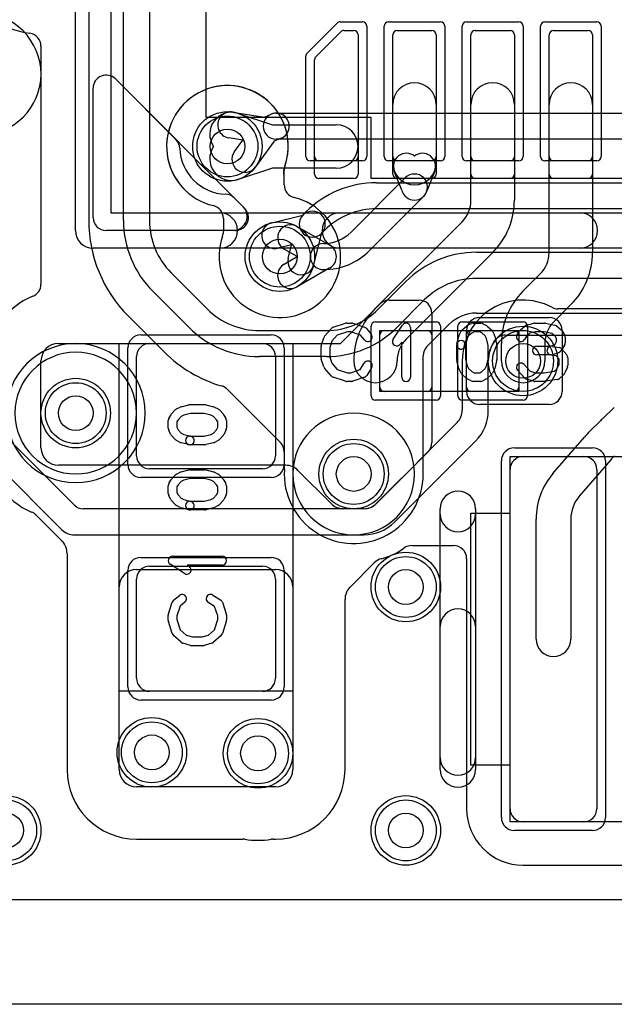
# Model space of a CAD drawing. Extents: x -0.8 to 20.5, y -0.5 to 20.
# Tile 8 of 20: x 7.6 to 11.1, y 0 to 5.7. Entities that reach past the tile are written whole.
import ezdxf

# ---------------------------------------------------------------- set-up
doc = ezdxf.new("R2010")
doc.units = 0
for name, color, linetype in [('Hole', 1, 'CONTINUOUS'), ('L1', 3, 'CONTINUOUS'), ('L2', 3, 'CONTINUOUS'), ('L3', 3, 'CONTINUOUS'), ('L4', 3, 'CONTINUOUS'), ('MetalMask-A', 176, 'CONTINUOUS'), ('Outline', 7, 'CONTINUOUS'), ('PartsArea-A', 111, 'CONTINUOUS'), ('PartsSilk-A', 221, 'CONTINUOUS'), ('Resist-A', 2, 'CONTINUOUS'), ('Resist-B', 2, 'CONTINUOUS'), ('Silk-A', 140, 'CONTINUOUS')]:
    doc.layers.add(name, color=color, linetype=linetype)

msp = doc.modelspace()

# ---------------------------------------------------------------- linework, layer by layer
at = {"layer": 'Hole'}
for centre in [(8.8232, 4.9336), (9.12496, 4.3), (10.525, 3.7), (7.95, 3.4), (9.55, 3.05), (9.85, 2.4), (8.38812, 1.44896), (8.9994, 1.4433), (7.55, 1), (9.85, 1)]:
    msp.add_circle(centre, 0.1, dxfattribs=at)
at = {"layer": 'L1'}
for p, q in [((9.33232, 5.44948), (9.47552, 5.59268)), ((9.4932, 5.6), (9.55, 5.6)), ((9.575, 5.575), (9.575, 4.775)), ((9.775, 4.775), (9.775, 5.575)), ((9.8, 5.6), (10, 5.6)), ((10.025, 5.575), (10.025, 4.775)), ((10.225, 4.775), (10.225, 5.575)), ((10.25, 5.6), (10.45, 5.6)), ((10.475, 5.575), (10.475, 4.775)), ((10.675, 4.775), (10.675, 5.575)), ((10.7, 5.6), (10.9, 5.6)), ((10.925, 5.575), (10.925, 4.775)), ((7.75, 5.51035), (7.74997, 4.14153)), ((9.325, 4.775), (9.325, 5.4318)), ((9.775, 4.8375), (9.775, 5.175)), ((10.025, 5.175), (10.025, 4.8375)), ((10.225, 4.62426), (10.225, 5.175)), ((10.475, 5.175), (10.475, 4.62426)), ((10.675, 4.32426), (10.675, 5.175)), ((10.925, 5.175), (10.925, 4.32426)), ((8.8857, 5.12358), (9.08323, 5.0586)), ((9.08323, 5.0586), (9.45, 5.0586)), ((9.08323, 4.8086), (8.8857, 4.74362)), ((9.45, 4.8086), (9.08323, 4.8086)), ((9.82703, 4.68266), (9.78384, 4.79132)), ((10.01616, 4.79132), (9.97297, 4.68266)), ((9.55, 4.75), (9.35, 4.75)), ((9.53483, 4.44089), (9.84697, 4.75303)), ((10, 4.75), (9.8, 4.75)), ((10.45, 4.75), (10.25, 4.75)), ((10.9, 4.75), (10.7, 4.75)), ((9.95303, 4.64697), (9.64089, 4.33483)), ((9.22465, 4.47338), (9.41312, 4.36502)), ((9.67448, 4.00126), (10.17374, 4.50052)), ((9.22527, 4.3), (9.14989, 4.34334)), ((10.35052, 4.32374), (9.85126, 3.82448)), ((9.14989, 4.25666), (9.22527, 4.3)), ((9.41312, 4.23498), (9.22465, 4.12662)), ((10.52448, 4.10126), (10.62374, 4.20052)), ((9.475, 3.8), (9.70304, 4.02804)), ((9.75605, 4.05), (9.92503, 4.05)), ((10.80052, 4.02374), (10.70126, 3.92448)), ((10, 3.97503), (10, 3.23105)), ((10.27497, 3.95), (10.67503, 3.95)), ((9.725, 3.875), (9.975, 3.875)), ((10.2, 3.52497), (10.2, 3.87503)), ((10.225, 3.875), (10.475, 3.875)), ((10.75, 3.87503), (10.75, 3.52497)), ((7.85, 3.8), (9.475, 3.8)), ((8.375, 3.8), (9.025, 3.8)), ((9.7, 3.55), (9.7, 3.85)), ((10, 3.85), (10, 3.55)), ((10.2, 3.55), (10.2, 3.85)), ((10.4, 3.7), (10.4, 3.80074)), ((10.5, 3.85), (10.5, 3.55)), ((10.65, 3.80074), (10.65, 3.7)), ((7.75, 3.2), (7.75, 3.7)), ((8.3, 3.155), (8.3, 3.725)), ((9.1, 3.725), (9.1, 3.155)), ((9.55, 3.7), (9.55, 3.70074)), ((9.8, 3.70074), (9.8, 3.7)), ((9.975, 3.525), (9.725, 3.525)), ((10.475, 3.525), (10.225, 3.525)), ((10.67503, 3.45), (10.27497, 3.45)), ((10.98024, 3.36557), (11.05035, 3.43204)), ((10.90982, 3.29585), (10.97027, 3.3559)), ((10.69728, 3.05245), (10.87851, 3.2623)), ((9.97804, 3.17804), (9.67929, 2.87929)), ((10.525, 3.15), (10.875, 3.15)), ((11.02985, 3.13154), (10.84864, 2.92172)), ((9.15858, 3.1), (7.85, 3.1)), ((9.025, 3.08), (8.375, 3.08)), ((9.42071, 2.87929), (9.22929, 3.07071)), ((10.45, 1.125), (10.45, 3.075)), ((10.95, 3.075), (10.95, 1.125)), ((9.60858, 2.85), (9.49142, 2.85)), ((7.72059, 2.81444), (7.87107, 2.66394)), ((10.6, 2.1), (10.6, 2.79099)), ((10.8, 2.79099), (10.8, 2.1)), ((9.88454, 2.63837), (10.12503, 2.63837)), ((7.9, 2.5935), (7.9, 1.35)), ((10.2, 2.5634), (10.2, 1.125)), ((8.3, 2.5), (9.1, 2.5)), ((8.375, 2.52), (9.025, 2.52)), ((9.52885, 2.39863), (9.66835, 2.53814)), ((9.66835, 2.53814), (9.67022, 2.54006)), ((8.3, 1.875), (8.3, 2.445)), ((9.1, 2.445), (9.1, 1.875)), ((8.2, 1.35), (8.2, 2.4)), ((9.2, 2.4), (9.2, 1.35)), ((9.5, 1.35), (9.5, 2.3284)), ((9.025, 1.8), (8.375, 1.8)), ((9.1, 1.25), (8.3, 1.25)), ((10.875, 1.05), (10.525, 1.05)), ((8.3, 0.95), (8.91188, 0.95)), ((9.08692, 0.95), (9.1, 0.95)), ((10.525, 0.8), (11.30858, 0.8)), ((13.83246, 0.6), (1, 0.6))]:
    msp.add_line(p, q, dxfattribs=at)
for centre in [(8.8232, 4.9336), (9.12496, 4.3), (10.525, 3.7), (7.95, 3.4), (9.55, 3.05), (9.85, 2.4), (8.38812, 1.44896), (8.9994, 1.4433), (7.55, 1), (9.85, 1)]:
    msp.add_circle(centre, 0.2, dxfattribs=at)
for centre, radius, start, end in [((7.8071, 6.35), 0.775, -135.00052, -98.93884), ((7.67503, 5.51035), 0.07497, 0, 81.06035), ((9.4932, 5.575), 0.025, 90, 135), ((9.55, 5.575), 0.025, 0, 90), ((9.8, 5.575), 0.025, 90, 180), ((10, 5.575), 0.025, 0, 90), ((10.25, 5.575), 0.025, 90, 180), ((10.45, 5.575), 0.025, 0, 90), ((10.7, 5.575), 0.025, 90, 180), ((10.9, 5.575), 0.025, 0, 90), ((9.35, 5.4318), 0.025, 135, 180), ((9.9, 5.175), 0.125, 0, 180), ((10.35, 5.175), 0.125, 0, 180), ((10.8, 5.175), 0.125, 0, 180), ((8.84664, 5.00484), 0.125, 71.79117, -145.25469), ((9.45, 4.9336), 0.125, -90, 90), ((8.84664, 4.86236), 0.125, 145.25469, -71.79076), ((9.85354, 4.81902), 0.075, 51.72435, -158.32209), ((9.94646, 4.81902), 0.075, -21.67374, 128.27565), ((9.9, 4.8375), 0.125, 180, 0), ((9.35, 4.775), 0.025, 180, -90), ((9.55, 4.775), 0.025, -90, 0), ((9.8, 4.775), 0.025, 180, -90), ((9.9, 4.7), 0.075, -45, 135), ((10, 4.775), 0.025, -90, 0), ((10.25, 4.775), 0.025, 180, -90), ((10.45, 4.775), 0.025, -90, 0), ((10.7, 4.775), 0.025, 180, -90), ((10.9, 4.775), 0.025, -90, 0), ((9.9, 4.7), 0.075, -166.63263, -13.36737), ((10.05, 4.62426), 0.175, -45, 0), ((10.05, 4.62426), 0.425, -45, 0), ((9.18727, 4.40836), 0.075, 60.1054, -119.89656), ((9.37575, 4.59997), 0.22497, -90, -45), ((9.37575, 4.3), 0.075, 90, -90), ((9.37574, 4.3), 0.075, -60.1054, 60.1054), ((9.37575, 4.59997), 0.37497, -90, -45), ((10.5, 4.32426), 0.175, -45, 0), ((10.5, 4.32426), 0.425, -45, 0), ((9.18727, 4.19164), 0.075, 119.8946, -60.10344), ((7.675, 4.14153), 0.07497, -68.38308, 0), ((10.825, 3.80074), 0.425, 135, 180), ((7.85, 3.69997), 0.4, 111.62001, 179.9957), ((9.75605, 3.97503), 0.07497, 90, 135), ((9.92503, 3.97503), 0.07497, 0, 90), ((9.975, 3.70074), 0.425, 135, 180), ((10.27497, 3.87503), 0.07497, 90, 180), ((10.825, 3.80074), 0.175, 135, 180), ((10.67503, 3.87503), 0.07497, 0, 90), ((9.725, 3.85), 0.025, 90, 180), ((9.975, 3.85), 0.025, 0, 90), ((10.225, 3.85), 0.025, 90, 180), ((10.475, 3.85), 0.025, 0, 90), ((7.85, 3.7), 0.1, 90, 180), ((8.375, 3.725), 0.075, 90, 180), ((9.025, 3.725), 0.075, 0, 90), ((9.975, 3.70074), 0.175, 135, 180), ((9.675, 3.7), 0.125, 180, 0), ((10.525, 3.7), 0.125, 180, 0), ((9.725, 3.55), 0.025, 180, -90), ((9.975, 3.55), 0.025, -90, 0), ((10.225, 3.55), 0.025, 180, -90), ((10.27497, 3.52497), 0.07497, 180, -90), ((10.475, 3.55), 0.025, -90, 0), ((10.67503, 3.52497), 0.07497, -90, 0), ((11.39306, 2.93016), 0.6, 133.47446, 134.80081), ((11.33252, 2.87003), 0.6, 134.78932, 139.1726), ((9.92503, 3.23105), 0.07497, -45, 0), ((7.85, 3.2), 0.4, 180, -112.68399), ((7.85, 3.2), 0.1, 180, -90), ((8.375, 3.155), 0.075, 180, -90), ((9.025, 3.155), 0.075, -90, 0), ((10.525, 3.075), 0.075, 90, 180), ((10.875, 3.075), 0.075, 0, 90), ((11.33252, 2.87003), 0.4, 134.78932, 139.17265), ((9.15858, 3), 0.1, 45, 90), ((11, 2.79099), 0.4, 139.18275, 180), ((11, 2.79099), 0.2, 139.18347, 180), ((9.49142, 2.95), 0.1, -135, -90), ((9.60858, 2.95), 0.1, -90, -45), ((7.66752, 2.76149), 0.07497, 44.93515, 67.88635), ((7.81805, 2.61093), 0.07497, 43.12451, 44.9946), ((7.79998, 2.59358), 0.10002, -0.04583, 43.30257), ((9.60862, 2.95002), 0.40001, -75.66916, -54.4858), ((9.88454, 2.5634), 0.07497, 90, 125.51547), ((10.12503, 2.5634), 0.07497, 0, 90), ((9.72599, 2.48977), 0.07497, 104.17526, 135.45395), ((8.3, 2.4), 0.1, 90, 180), ((8.375, 2.445), 0.075, 90, 180), ((9.025, 2.445), 0.075, 0, 90), ((9.1, 2.4), 0.1, 0, 90), ((9.72393, 2.48775), 0.07497, 133.24891, 135.75655), ((9.60004, 2.32836), 0.10004, 137.36183, 179.90836), ((9.5816, 2.34534), 0.07497, 137.32992, 137.36232), ((9.58186, 2.34562), 0.07497, 135, 137.62195), ((9.57497, 2.3284), 0.07497, 179.90829, 180), ((10.7, 2.1), 0.1, 180, 0), ((8.375, 1.875), 0.075, 180, -90), ((9.025, 1.875), 0.075, -90, 0), ((8.3, 1.35), 0.4, 180, -90), ((8.3, 1.35), 0.1, 180, -90), ((9.1, 1.35), 0.1, -90, 0), ((9.1, 1.35), 0.4, -90, 0), ((10.525, 1.125), 0.325, 180, -90), ((10.525, 1.125), 0.075, 180, -90), ((10.875, 1.125), 0.075, -90, 0), ((8.91188, 0.87503), 0.07497, 81.24628, 90), ((8.9994, 1.4433), 0.5, -98.75566, -81.24434), ((9.08692, 0.87503), 0.07497, 90, 98.75372)]:
    msp.add_arc(centre, radius, start, end, dxfattribs=at)
at = {"layer": 'L2'}
for p, q in [((9.15, 4.71309), (9.15, 4.75)), ((8.8, 4.52009), (8.8, 4.44384)), ((13.83246, 0.6), (1, 0.6))]:
    msp.add_line(p, q, dxfattribs=at)
for centre in [(10.525, 3.7), (9.85, 2.4), (8.38812, 1.44896), (8.9994, 1.4433), (7.55, 1), (9.85, 1)]:
    msp.add_circle(centre, 0.2, dxfattribs=at)
for centre, radius, start, end in [((8.82321, 4.93362), 0.35006, -20.45758, -103.35542), ((9.22142, 4.78505), 0.07497, 159.52715, -168.44276), ((9.05, 4.75), 0.1, 0, 11.5549), ((9.22497, 4.71309), 0.07497, 180, -103.60989), ((8.72503, 4.52009), 0.07497, 0, 76.6422), ((9.12496, 4.30003), 0.35003, 160.22219, 76.38935), ((8.72503, 4.44384), 0.07497, -19.77874, 0), ((7.95, 3.4), 0.35004, 90, -90), ((7.95, 3.4), 0.35004, -90, 90), ((9.55, 3.05), 0.35004, 90, -90), ((9.55, 3.05), 0.35004, -90, 90)]:
    msp.add_arc(centre, radius, start, end, dxfattribs=at)
at = {"layer": 'L3'}
for p, q in [((9.15, 4.71308), (9.15, 4.79498)), ((8.8, 4.52008), (8.8, 4.44385)), ((12.56895, 4), (10.72508, 4)), ((10.42411, 3.84882), (12.6, 3.84882)), ((10.17495, 3.69999), (10.17495, 3.41637)), ((10.32499, 3.41638), (10.32499, 3.69999)), ((10.14566, 3.34566), (9.67892, 2.87892)), ((7.94024, 2.87196), (7.5354, 3.2768)), ((9.78539, 2.77319), (10.25175, 3.23955)), ((7.42929, 3.17071), (7.87075, 2.72925)), ((9.60859, 2.85), (7.99325, 2.85)), ((7.94146, 2.69996), (9.60859, 2.69996)), ((13.83246, 0.6), (1, 0.6))]:
    msp.add_line(p, q, dxfattribs=at)
for centre in [(10.525, 3.7), (7.95, 3.4), (9.55, 3.05), (9.85, 2.4), (8.38812, 1.44896), (8.9994, 1.4433), (7.55, 1), (9.85, 1)]:
    msp.add_circle(centre, 0.2, dxfattribs=at)
for centre, radius, start, end in [((7.4, 5.35), 0.35004, -90, 90), ((8.8232, 4.9336), 0.35004, -19.0359, -103.35421), ((9.22497, 4.79498), 0.07497, 160.96567, 180), ((9.22497, 4.71308), 0.07497, 180, -103.60989), ((8.72503, 4.52008), 0.07497, 0, 76.6422), ((9.12496, 4.30001), 0.35004, 160.21757, 76.38973), ((8.72503, 4.44385), 0.07497, -19.77874, 0), ((10.525, 3.69999), 0.35005, 61.91663, 180), ((10.72508, 4.07497), 0.07497, -118.08283, -90), ((10.525, 3.69999), 0.20001, 143.79129, 180), ((10.42411, 3.77385), 0.07497, 90, 143.78889), ((10.07495, 3.41637), 0.1, -45, 0), ((10.07495, 3.41636), 0.25004, -45.00162, 0), ((10.07495, 3.41638), 0.25004, -0.00458, 0), ((7.99325, 2.92497), 0.07497, -135, -90), ((9.60859, 2.95), 0.1, -90, -46.21146), ((9.62591, 2.93193), 0.07497, -46.2106, -45), ((7.94146, 2.79996), 0.1, -135, -90), ((9.60859, 2.95), 0.25004, -90, -45.00162)]:
    msp.add_arc(centre, radius, start, end, dxfattribs=at)
at = {"layer": 'L4'}
for p, q in [((8.225, 4.50711), (8.225, 6.69058)), ((8.375, 6.69058), (8.375, 4.50711)), ((8.025, 6.20858), (8.025, 4.50711)), ((8.85411, 5.1312), (9.0357, 5.1028)), ((9.0357, 5.1028), (9.0755, 5.11929)), ((9.1042, 5.125), (12.34289, 5.125)), ((8.91189, 4.97034), (8.83093, 4.983)), ((8.8636, 4.90414), (8.91189, 4.97034)), ((9.0931, 4.96422), (8.98478, 4.81574)), ((9.1329, 4.98071), (9.0931, 4.96422)), ((12.34289, 4.975), (9.1042, 4.975)), ((9.68207, 4.725), (12.27323, 4.725)), ((9.0779, 4.49438), (9.25654, 4.53764)), ((9.25654, 4.53764), (9.25856, 4.53966)), ((9.25856, 4.53966), (9.27548, 4.55658)), ((12.27323, 4.575), (9.68207, 4.575)), ((9.3626, 4.43158), (9.31934, 4.25294)), ((9.36462, 4.4336), (9.3626, 4.43158)), ((9.38155, 4.45052), (9.36462, 4.4336)), ((9.19285, 4.36789), (9.1132, 4.3486)), ((9.17356, 4.28824), (9.19285, 4.36789)), ((10.25711, 4.325), (12.14289, 4.325)), ((8.49948, 4.20659), (8.70658, 3.99948)), ((9.69341, 3.99948), (9.85051, 4.15659)), ((12.14289, 4.175), (10.25711, 4.175)), ((8.60051, 3.89341), (8.39342, 4.10052)), ((9.95658, 4.05052), (9.79948, 3.89342)), ((10.2571, 3.975), (12.04868, 3.975)), ((8.252, 3.95909), (8.45908, 3.752)), ((9.97196, 3.78306), (10.098, 3.9091)), ((9.00711, 3.875), (9.39289, 3.875)), ((9.39289, 3.725), (9.00711, 3.725)), ((9.95, 3.05), (9.95, 3.73005)), ((8.82929, 3.52929), (9.12804, 3.23054)), ((9.15, 3.17753), (9.15, 3.1)), ((13.83249, 0.60004), (1.00004, 0.60004))]:
    msp.add_line(p, q, dxfattribs=at)
for centre in [(8.8232, 4.9336), (9.12496, 4.3), (10.525, 3.7), (7.95, 3.4), (9.55, 3.05), (9.85, 2.4), (8.38812, 1.44896), (8.9994, 1.4433), (7.55, 1), (9.85, 1)]:
    msp.add_circle(centre, 0.2, dxfattribs=at)
for centre, radius, start, end in [((8.84252, 5.0571), 0.075, 81.11038, -98.88714), ((9.1042, 5.05), 0.075, 90, -90), ((9.1042, 5.05), 0.075, -67.5006, 112.50104), ((8.92419, 4.85994), 0.075, 143.8895, -36.11085), ((9.68207, 4.15), 0.575, 90, 135.00071), ((9.31159, 4.48663), 0.075, 135, -45), ((9.31159, 4.48663), 0.075, -45, 135), ((9.68207, 4.15), 0.425, 90, 135), ((8.8, 4.50711), 0.775, 180, -134.99895), ((8.8, 4.50711), 0.575, 180, -134.99929), ((8.8, 4.50711), 0.425, 180, -135), ((9.09555, 4.42149), 0.075, 103.61192, -76.38701), ((10.2571, 3.75), 0.575, 89.999, 135), ((9.24645, 4.27059), 0.075, 166.38808, -13.61299), ((10.2571, 3.75), 0.425, 89.99865, 135), ((9.0071, 4.3), 0.425, -135, -89.99865), ((9.39289, 4.3), 0.425, -90, -45), ((10.2571, 3.75), 0.225, 90, 135), ((9.0071, 4.3), 0.575, -135, -89.999), ((9.39289, 4.3), 0.575, -90, -44.99929), ((7.95, 3.4), 0.4, 90, -90), ((7.95, 3.4), 0.4, -90, 90), ((8.40607, 3.69899), 0.07497, 44.50282, 45), ((9.00711, 4.29998), 0.775, -134.95452, -106.27189), ((10.02497, 3.73005), 0.07497, 135, 180), ((8.76895, 3.48406), 0.07497, 41.50153, 73.72604), ((8.9, 3.60001), 0.10001, -138.49825, -134.99595), ((9.07503, 3.17753), 0.07497, 0, 45), ((9.25, 3.1), 0.1, 180, -173.80596), ((9.55, 3.04999), 0.4, 176.24157, 0.00143), ((9.07605, 3.08112), 0.07497, -3.7551, 6.19502)]:
    msp.add_arc(centre, radius, start, end, dxfattribs=at)
at = {"layer": 'MetalMask-A'}
for p, q in [((9.33232, 5.44948), (9.47552, 5.59268)), ((9.4932, 5.6), (9.55, 5.6)), ((9.575, 5.575), (9.575, 4.875)), ((9.775, 4.875), (9.775, 5.575)), ((9.8, 5.6), (10, 5.6)), ((10.025, 5.575), (10.025, 4.875)), ((10.225, 4.875), (10.225, 5.575)), ((10.25, 5.6), (10.45, 5.6)), ((10.475, 5.575), (10.475, 4.875)), ((10.675, 4.875), (10.675, 5.575)), ((10.7, 5.6), (10.9, 5.6)), ((10.925, 5.575), (10.925, 4.875)), ((9.325, 4.875), (9.325, 5.4318)), ((9.55, 4.85), (9.35, 4.85)), ((10, 4.85), (9.8, 4.85)), ((10.45, 4.85), (10.25, 4.85)), ((10.9, 4.85), (10.7, 4.85)), ((9.725, 3.875), (9.975, 3.875)), ((10.225, 3.875), (10.475, 3.875)), ((8.375, 3.8), (9.025, 3.8)), ((9.7, 3.55), (9.7, 3.85)), ((10, 3.85), (10, 3.55)), ((10.2, 3.55), (10.2, 3.85)), ((10.5, 3.85), (10.5, 3.55)), ((8.3, 3.155), (8.3, 3.725)), ((9.1, 3.725), (9.1, 3.155)), ((9.975, 3.525), (9.725, 3.525)), ((10.475, 3.525), (10.225, 3.525)), ((10.525, 3.15), (10.875, 3.15)), ((9.025, 3.08), (8.375, 3.08)), ((10.45, 1.125), (10.45, 3.075)), ((10.95, 3.075), (10.95, 1.125)), ((8.375, 2.52), (9.025, 2.52)), ((8.3, 1.875), (8.3, 2.445)), ((9.1, 2.445), (9.1, 1.875)), ((9.025, 1.8), (8.375, 1.8)), ((10.875, 1.05), (10.525, 1.05))]:
    msp.add_line(p, q, dxfattribs=at)
for centre, radius, start, end in [((9.4932, 5.575), 0.025, 90, 135), ((9.55, 5.575), 0.025, 0, 90), ((9.8, 5.575), 0.025, 90, 180), ((10, 5.575), 0.025, 0, 90), ((10.25, 5.575), 0.025, 90, 180), ((10.45, 5.575), 0.025, 0, 90), ((10.7, 5.575), 0.025, 90, 180), ((10.9, 5.575), 0.025, 0, 90), ((9.35, 5.4318), 0.025, 135, 180), ((9.35, 4.875), 0.025, 180, -90), ((9.55, 4.875), 0.025, -90, 0), ((9.8, 4.875), 0.025, 180, -90), ((10, 4.875), 0.025, -90, 0), ((10.25, 4.875), 0.025, 180, -90), ((10.45, 4.875), 0.025, -90, 0), ((10.7, 4.875), 0.025, 180, -90), ((10.9, 4.875), 0.025, -90, 0), ((9.725, 3.85), 0.025, 90, 180), ((9.975, 3.85), 0.025, 0, 90), ((10.225, 3.85), 0.025, 90, 180), ((10.475, 3.85), 0.025, 0, 90), ((8.375, 3.725), 0.075, 90, 180), ((9.025, 3.725), 0.075, 0, 90), ((9.725, 3.55), 0.025, 180, -90), ((9.975, 3.55), 0.025, -90, 0), ((10.225, 3.55), 0.025, 180, -90), ((10.475, 3.55), 0.025, -90, 0), ((8.375, 3.155), 0.075, 180, -90), ((9.025, 3.155), 0.075, -90, 0), ((10.525, 3.075), 0.075, 90, 180), ((10.875, 3.075), 0.075, 0, 90), ((8.375, 2.445), 0.075, 90, 180), ((9.025, 2.445), 0.075, 0, 90), ((8.375, 1.875), 0.075, 180, -90), ((9.025, 1.875), 0.075, -90, 0), ((10.525, 1.125), 0.075, 180, -90), ((10.875, 1.125), 0.075, -90, 0)]:
    msp.add_arc(centre, radius, start, end, dxfattribs=at)
at = {"layer": 'Outline'}
msp.add_line((14.25, 0), (1, 0), dxfattribs=at)
at = {"layer": 'PartsArea-A'}
for p, q in [((8.7, 5.1), (8.7, 6.05)), ((9.65, 5.1), (8.7, 5.1)), ((9.65, 4.75), (9.65, 5.1)), ((11.95, 4.75), (9.65, 4.75)), ((9.7, 3.525), (9.7, 3.875)), ((9.7, 3.875), (10.5, 3.875)), ((10.5, 3.875), (10.5, 3.525)), ((8.2, 1.8), (8.2, 3.8)), ((8.2, 3.8), (9.2, 3.8)), ((9.2, 3.8), (9.2, 1.8)), ((10.5, 3.525), (9.7, 3.525)), ((10.45, 2.825), (10.45, 3.15)), ((10.45, 3.15), (13.35, 3.15)), ((10.225, 1.375), (10.225, 2.825)), ((10.225, 2.825), (10.45, 2.825)), ((9.2, 1.8), (8.2, 1.8)), ((10.45, 1.375), (10.225, 1.375)), ((10.45, 1.05), (10.45, 1.375)), ((13.35, 1.05), (10.45, 1.05))]:
    msp.add_line(p, q, dxfattribs=at)
at = {"layer": 'PartsSilk-A'}
for p, q in [((7.9484, 4.45), (7.9484, 9.95)), ((8.1516, 9.95), (8.1516, 4.5516)), ((8.05, 4.525), (8.05, 5.26893)), ((8.17803, 5.32197), (8.92197, 4.57803)), ((8.1516, 4.5516), (13.4484, 4.5516)), ((8.86893, 4.45), (8.125, 4.45)), ((13.55, 4.3484), (8.05, 4.3484)), ((9.43266, 3.89418), (9.5021, 3.9164)), ((9.50972, 3.91759), (9.5375, 3.91759)), ((9.5454, 3.91631), (9.61207, 3.89409)), ((10.2041, 3.90384), (10.22632, 3.91495)), ((10.2375, 3.91759), (10.28194, 3.91759)), ((10.29434, 3.9143), (10.31379, 3.90319)), ((10.54495, 3.90564), (10.58662, 3.91675)), ((10.59306, 3.91759), (10.64861, 3.91759)), ((10.65376, 3.91705), (10.70654, 3.90594)), ((9.38258, 3.84239), (9.42147, 3.88683)), ((9.51362, 3.86759), (9.45452, 3.84868)), ((9.53344, 3.86759), (9.51362, 3.86759)), ((9.58952, 3.8489), (9.53344, 3.86759)), ((9.62338, 3.88637), (9.65115, 3.85304)), ((9.77763, 3.8247), (9.83041, 3.90618)), ((9.87639, 3.89259), (9.87639, 3.60741)), ((10.15681, 3.84822), (10.16792, 3.87044)), ((10.17367, 3.87795), (10.19867, 3.90017)), ((10.22942, 3.8606), (10.21049, 3.84377)), ((10.2434, 3.86759), (10.22942, 3.8606)), ((10.2753, 3.86759), (10.2434, 3.86759)), ((10.28673, 3.86106), (10.2753, 3.86759)), ((10.30618, 3.84377), (10.28673, 3.86106)), ((10.318, 3.90017), (10.343, 3.87795)), ((10.34875, 3.87044), (10.35986, 3.84822)), ((10.4913, 3.85029), (10.50519, 3.87251)), ((10.50978, 3.87795), (10.53478, 3.90017)), ((10.56356, 3.85885), (10.54568, 3.84296)), ((10.59634, 3.86759), (10.56356, 3.85885)), ((10.64601, 3.86759), (10.59634, 3.86759)), ((10.69042, 3.85824), (10.64601, 3.86759)), ((10.71023, 3.8424), (10.69042, 3.85824)), ((10.71701, 3.901), (10.74479, 3.87878)), ((10.75037, 3.87251), (10.76426, 3.85029)), ((9.36364, 3.78894), (9.37753, 3.83339)), ((9.42368, 3.81344), (9.4125, 3.77766)), ((9.45452, 3.84868), (9.42368, 3.81344)), ((9.61273, 3.82104), (9.58952, 3.8489)), ((9.82639, 3.80801), (9.81959, 3.79752)), ((9.82639, 3.60741), (9.82639, 3.80801)), ((10.14381, 3.79865), (10.15492, 3.8431)), ((10.20276, 3.82831), (10.19231, 3.78653)), ((10.21049, 3.84377), (10.20276, 3.82831)), ((10.31391, 3.82831), (10.30618, 3.84377)), ((10.32361, 3.78951), (10.31391, 3.82831)), ((10.36175, 3.8431), (10.37286, 3.79865)), ((10.54568, 3.84296), (10.5337, 3.82379)), ((10.7043, 3.79197), (10.70948, 3.79715)), ((10.70948, 3.79715), (10.71806, 3.81087)), ((10.71806, 3.82987), (10.71023, 3.8424)), ((10.71806, 3.81087), (10.71806, 3.82987)), ((10.76806, 3.83704), (10.76806, 3.8037)), ((9.3625, 3.71852), (9.3625, 3.78148)), ((9.4125, 3.77766), (9.4125, 3.72234)), ((10.14306, 3.70741), (10.14306, 3.79259)), ((10.19306, 3.79259), (10.19306, 3.71049)), ((10.32361, 3.71049), (10.32361, 3.78951)), ((10.37361, 3.79259), (10.37361, 3.70741)), ((10.60417, 3.78426), (10.6831, 3.78426)), ((10.6831, 3.78426), (10.7043, 3.79197)), ((10.69188, 3.78387), (10.73355, 3.77646)), ((10.7266, 3.74687), (10.69604, 3.73576)), ((10.74685, 3.7638), (10.73574, 3.75269)), ((10.74838, 3.76785), (10.77615, 3.73452)), ((10.76426, 3.79045), (10.75037, 3.76823)), ((9.37753, 3.66661), (9.36364, 3.71106)), ((9.4125, 3.72234), (9.42368, 3.68656)), ((9.42368, 3.68656), (9.45452, 3.65132)), ((9.58773, 3.6505), (9.61074, 3.68732)), ((10.15492, 3.6569), (10.14381, 3.70135)), ((10.19306, 3.71049), (10.20276, 3.67169)), ((10.31391, 3.67169), (10.32361, 3.71049)), ((10.37286, 3.70135), (10.36175, 3.6569)), ((10.6875, 3.73426), (10.60417, 3.73426)), ((10.71581, 3.72883), (10.68312, 3.73465)), ((10.73194, 3.70947), (10.71581, 3.72883)), ((10.73194, 3.67907), (10.73194, 3.70947)), ((10.78194, 3.71852), (10.78194, 3.67407)), ((9.42147, 3.61317), (9.38258, 3.65761)), ((9.45452, 3.65132), (9.51362, 3.63241)), ((9.51362, 3.63241), (9.53344, 3.63241)), ((9.53344, 3.63241), (9.58773, 3.6505)), ((9.65314, 3.66082), (9.62537, 3.61638)), ((10.16792, 3.62956), (10.15681, 3.65178)), ((10.20276, 3.67169), (10.21049, 3.65623)), ((10.21049, 3.65623), (10.22942, 3.6394)), ((10.22942, 3.6394), (10.2434, 3.63241)), ((10.2434, 3.63241), (10.2753, 3.63241)), ((10.2753, 3.63241), (10.28673, 3.63894)), ((10.28673, 3.63894), (10.30618, 3.65623)), ((10.30618, 3.65623), (10.31391, 3.67169)), ((10.35986, 3.65178), (10.34875, 3.62956)), ((10.53258, 3.60206), (10.49369, 3.6465)), ((10.53131, 3.67942), (10.56519, 3.64071)), ((10.56519, 3.64071), (10.59634, 3.63241)), ((10.59634, 3.63241), (10.64662, 3.63241)), ((10.64662, 3.63241), (10.70691, 3.64205)), ((10.70691, 3.64205), (10.72218, 3.65563)), ((10.72218, 3.65563), (10.73194, 3.67907)), ((10.78002, 3.66446), (10.76614, 3.63113)), ((9.5021, 3.5836), (9.43266, 3.60582)), ((9.5375, 3.58241), (9.50972, 3.58241)), ((9.61207, 3.60591), (9.5454, 3.58369)), ((10.19867, 3.59983), (10.17367, 3.62205)), ((10.22632, 3.58505), (10.2041, 3.59616)), ((10.28194, 3.58241), (10.2375, 3.58241)), ((10.31379, 3.59681), (10.29434, 3.5857)), ((10.343, 3.62205), (10.318, 3.59983)), ((10.58662, 3.58325), (10.54495, 3.59436)), ((10.64861, 3.58241), (10.59306, 3.58241)), ((10.72201, 3.59383), (10.65256, 3.58272)), ((10.75967, 3.62205), (10.73467, 3.59983)), ((8.49983, 3.393), (8.52205, 3.418)), ((8.52956, 3.42375), (8.55178, 3.43486)), ((8.5569, 3.43675), (8.60135, 3.44786)), ((8.61049, 3.39861), (8.57169, 3.38891)), ((8.60741, 3.44861), (8.69259, 3.44861)), ((8.68951, 3.39861), (8.61049, 3.39861)), ((8.72831, 3.38891), (8.68951, 3.39861)), ((8.69865, 3.44786), (8.7431, 3.43675)), ((8.74822, 3.43486), (8.77044, 3.42375)), ((8.77795, 3.418), (8.80017, 3.393)), ((8.48241, 3.3125), (8.48241, 3.35694)), ((8.4857, 3.36934), (8.49681, 3.38879)), ((8.53894, 3.36173), (8.53241, 3.3503)), ((8.53241, 3.3503), (8.53241, 3.3184)), ((8.55623, 3.38118), (8.53894, 3.36173)), ((8.57169, 3.38891), (8.55623, 3.38118)), ((8.74377, 3.38118), (8.72831, 3.38891)), ((8.76106, 3.36173), (8.74377, 3.38118)), ((8.76759, 3.3503), (8.76106, 3.36173)), ((8.76759, 3.3184), (8.76759, 3.3503)), ((8.80319, 3.38879), (8.8143, 3.36934)), ((8.81759, 3.35694), (8.81759, 3.3125)), ((8.49616, 3.2791), (8.48505, 3.30132)), ((8.53241, 3.3184), (8.5394, 3.30442)), ((8.5394, 3.30442), (8.55623, 3.28549)), ((8.55623, 3.28549), (8.57169, 3.27776)), ((8.72831, 3.27776), (8.74377, 3.28549)), ((8.74377, 3.28549), (8.7606, 3.30442)), ((8.7606, 3.30442), (8.76759, 3.3184)), ((8.81495, 3.30132), (8.80384, 3.2791)), ((8.52205, 3.24867), (8.49983, 3.27367)), ((8.55178, 3.23181), (8.52956, 3.24292)), ((8.60135, 3.21881), (8.5569, 3.22992)), ((8.57169, 3.27776), (8.61347, 3.26731)), ((8.60741, 3.26806), (8.68951, 3.26806)), ((8.68951, 3.26806), (8.72831, 3.27776)), ((8.7431, 3.22992), (8.69865, 3.21881)), ((8.77044, 3.24292), (8.74822, 3.23181)), ((8.80017, 3.27367), (8.77795, 3.24867)), ((8.69259, 3.21806), (8.60741, 3.21806)), ((8.52956, 3.04875), (8.55178, 3.05986)), ((8.5569, 3.06175), (8.60135, 3.07286)), ((8.60741, 3.07361), (8.69259, 3.07361)), ((8.69865, 3.07286), (8.7431, 3.06175)), ((8.74822, 3.05986), (8.77044, 3.04875)), ((8.4857, 2.99434), (8.49681, 3.01379)), ((8.49983, 3.018), (8.52205, 3.043)), ((8.55623, 3.00618), (8.53894, 2.98673)), ((8.57169, 3.01391), (8.55623, 3.00618)), ((8.61049, 3.02361), (8.57169, 3.01391)), ((8.68951, 3.02361), (8.61049, 3.02361)), ((8.72831, 3.01391), (8.68951, 3.02361)), ((8.74377, 3.00618), (8.72831, 3.01391)), ((8.76106, 2.98673), (8.74377, 3.00618)), ((8.77795, 3.043), (8.80017, 3.018)), ((8.80319, 3.01379), (8.8143, 2.99434)), ((8.48241, 2.9375), (8.48241, 2.98194)), ((8.53894, 2.98673), (8.53241, 2.9753)), ((8.53241, 2.9753), (8.53241, 2.9434)), ((8.76759, 2.9753), (8.76106, 2.98673)), ((8.76759, 2.9434), (8.76759, 2.9753)), ((8.81759, 2.98194), (8.81759, 2.9375)), ((8.49616, 2.9041), (8.48505, 2.92632)), ((8.52205, 2.87367), (8.49983, 2.89867)), ((8.53241, 2.9434), (8.5394, 2.92942)), ((8.5394, 2.92942), (8.55623, 2.91049)), ((8.55623, 2.91049), (8.57169, 2.90276)), ((8.57169, 2.90276), (8.61347, 2.89231)), ((8.60741, 2.89306), (8.68951, 2.89306)), ((8.68951, 2.89306), (8.72831, 2.90276)), ((8.72831, 2.90276), (8.74377, 2.91049)), ((8.74377, 2.91049), (8.7606, 2.92942)), ((8.7606, 2.92942), (8.76759, 2.9434)), ((8.80017, 2.89867), (8.77795, 2.87367)), ((8.81495, 2.92632), (8.80384, 2.9041)), ((8.55178, 2.85681), (8.52956, 2.86792)), ((8.60135, 2.84381), (8.5569, 2.85492)), ((8.69259, 2.84306), (8.60741, 2.84306)), ((8.7431, 2.85492), (8.69865, 2.84381)), ((8.77044, 2.86792), (8.74822, 2.85681)), ((10.0484, 1.35), (10.0484, 2.85)), ((10.2516, 2.85), (10.2516, 1.35)), ((8.50741, 2.57639), (8.79259, 2.57639)), ((8.5753, 2.47763), (8.49382, 2.53041)), ((8.79259, 2.52639), (8.59199, 2.52639)), ((8.59199, 2.52639), (8.60248, 2.51959)), ((8.51363, 2.32338), (8.54696, 2.35115)), ((8.73918, 2.35314), (8.78362, 2.32537)), ((8.48369, 2.2454), (8.50591, 2.31207)), ((8.5511, 2.28952), (8.53241, 2.23344)), ((8.57896, 2.31273), (8.5511, 2.28952)), ((8.7495, 2.28773), (8.71268, 2.31074)), ((8.76759, 2.23344), (8.7495, 2.28773)), ((8.79409, 2.31207), (8.81631, 2.2454)), ((8.48241, 2.20972), (8.48241, 2.2375)), ((8.53241, 2.23344), (8.53241, 2.21362)), ((8.53241, 2.21362), (8.55132, 2.15452)), ((8.74868, 2.15452), (8.76759, 2.21362)), ((8.76759, 2.21362), (8.76759, 2.23344)), ((8.81759, 2.2375), (8.81759, 2.20972)), ((8.50582, 2.13266), (8.4836, 2.2021)), ((8.55132, 2.15452), (8.58656, 2.12368)), ((8.71344, 2.12368), (8.74868, 2.15452)), ((8.8164, 2.2021), (8.79418, 2.13266)), ((8.55761, 2.08258), (8.51317, 2.12147)), ((8.58656, 2.12368), (8.62234, 2.1125)), ((8.62234, 2.1125), (8.67766, 2.1125)), ((8.67766, 2.1125), (8.71344, 2.12368)), ((8.78683, 2.12147), (8.74239, 2.08258)), ((8.61106, 2.06364), (8.56661, 2.07753)), ((8.68148, 2.0625), (8.61852, 2.0625)), ((8.73339, 2.07753), (8.68894, 2.06364))]:
    msp.add_line(p, q, dxfattribs=at)
for centre, radius, start, end in [((8.125, 5.26893), 0.075, 45.0054, 180), ((8.86894, 4.525), 0.075, -90.00764, 45), ((8.125, 4.525), 0.075, 180, -90), ((8.05, 4.45), 0.1016, 180, -90), ((9.50972, 3.89259), 0.025, 90, 107.74642), ((9.5375, 3.89259), 0.025, 71.57954, 90), ((9.85139, 3.89259), 0.025, 0, 147.06619), ((10.2375, 3.89259), 0.025, 90, 116.56505), ((10.28194, 3.89259), 0.025, 60.26649, 90), ((10.59306, 3.89259), 0.025, 90, 104.92885), ((10.64861, 3.89259), 0.025, 78.11016, 90), ((9.44028, 3.87037), 0.025, 107.74642, 138.81192), ((9.60417, 3.87037), 0.025, 39.7909, 71.57954), ((9.63194, 3.83704), 0.025, -140.2091, 39.8005), ((10.19028, 3.85926), 0.025, 131.62783, 153.43495), ((10.21528, 3.88148), 0.025, 116.56505, 131.62783), ((10.30139, 3.88148), 0.025, 48.37217, 60.26649), ((10.32639, 3.85926), 0.025, 26.56505, 48.37217), ((10.52639, 3.85926), 0.025, 131.62783, 147.98998), ((10.55139, 3.88148), 0.025, 104.92551, 131.63069), ((10.70139, 3.88148), 0.025, 51.33303, 78.11298), ((10.72917, 3.85926), 0.025, 32.00538, 51.34522), ((9.40139, 3.82593), 0.025, 138.81192, 162.63777), ((9.79861, 3.81111), 0.025, 147.06646, -32.93381), ((10.16806, 3.79259), 0.025, 0, 180), ((10.16806, 3.79259), 0.025, 165.96932, -14.03321), ((10.17917, 3.83704), 0.025, 153.43495, 165.96932), ((10.3375, 3.83704), 0.025, 14.03068, 26.56505), ((10.34861, 3.79259), 0.025, 0, 14.03068), ((10.5125, 3.83704), 0.025, 147.99462, -32.01002), ((10.74306, 3.83704), 0.025, 0, 32.01002), ((10.74306, 3.8037), 0.025, -32.00538, 0), ((9.3875, 3.78148), 0.025, 162.63777, 180), ((10.60417, 3.75926), 0.025, 90, -90), ((10.6875, 3.75926), 0.025, 79.90837, -100.08326), ((10.71806, 3.77037), 0.025, -70.02864, -45), ((10.72917, 3.75185), 0.025, 39.7909, 79.91674), ((10.72917, 3.78148), 0.025, -45, -32.01002), ((9.3875, 3.71852), 0.025, 180, -162.63777), ((9.63194, 3.67407), 0.025, -32.00538, 147.99925), ((10.16806, 3.70741), 0.025, 180, -165.96932), ((10.34861, 3.70741), 0.025, -14.03068, 0), ((10.5125, 3.66296), 0.025, 41.18808, -138.81042), ((10.6875, 3.75926), 0.025, -90, -70.02141), ((10.75694, 3.71852), 0.025, 0, 39.8005), ((9.40139, 3.67407), 0.025, -162.63777, -138.81192), ((10.17917, 3.66296), 0.025, -165.96932, -153.43495), ((10.19028, 3.64074), 0.025, -153.43495, -131.62783), ((10.32639, 3.64074), 0.025, -48.37217, -26.56505), ((10.3375, 3.66296), 0.025, -26.56505, -14.03068), ((10.74306, 3.64074), 0.025, -48.37217, -22.60888), ((10.75694, 3.67407), 0.025, -22.60576, 0), ((9.44028, 3.62963), 0.025, -138.81192, -107.74642), ((9.50972, 3.60741), 0.025, -107.74642, -90), ((9.5375, 3.60741), 0.025, -90, -71.57954), ((9.60417, 3.62963), 0.025, -71.57954, -32.00538), ((9.85139, 3.60741), 0.025, 180, 0), ((10.21528, 3.61852), 0.025, -131.62783, -116.56505), ((10.2375, 3.60741), 0.025, -116.56505, -90), ((10.28194, 3.60741), 0.025, -90, -60.26649), ((10.30139, 3.61852), 0.025, -60.26649, -48.37217), ((10.55139, 3.61852), 0.025, -138.81192, -104.92885), ((10.59306, 3.60741), 0.025, -104.92551, -90), ((10.64861, 3.60741), 0.025, -90, -80.91133), ((10.71806, 3.61852), 0.025, -80.91063, -48.36931), ((8.54074, 3.40139), 0.025, 116.56505, 138.37217), ((8.56296, 3.4125), 0.025, 104.03068, 116.56505), ((8.60741, 3.42361), 0.025, 90, 104.03068), ((8.69259, 3.42361), 0.025, 75.96932, 90), ((8.73704, 3.4125), 0.025, 63.43495, 75.96932), ((8.75926, 3.40139), 0.025, 41.62783, 63.43495), ((8.50741, 3.35694), 0.025, 150.26649, 180), ((8.51852, 3.37639), 0.025, 138.37217, 150.26649), ((8.78148, 3.37639), 0.025, 29.73351, 41.62783), ((8.79259, 3.35694), 0.025, 0, 29.73351), ((8.50741, 3.3125), 0.025, 180, -153.43495), ((8.79259, 3.3125), 0.025, -26.56505, 0), ((8.51852, 3.29028), 0.025, -153.43495, -138.37217), ((8.54074, 3.26528), 0.025, -138.37217, -116.56505), ((8.56296, 3.25417), 0.025, -116.56505, -104.03068), ((8.60741, 3.24306), 0.025, 90, -90), ((8.60741, 3.24306), 0.025, -104.03068, 75.96679), ((8.73704, 3.25417), 0.025, -75.96932, -63.43495), ((8.75926, 3.26528), 0.025, -63.43495, -41.62783), ((8.78148, 3.29028), 0.025, -41.62783, -26.56505), ((8.69259, 3.24306), 0.025, -90, -75.96932), ((8.56296, 3.0375), 0.025, 104.03068, 116.56505), ((8.60741, 3.04861), 0.025, 90, 104.03068), ((8.69259, 3.04861), 0.025, 75.96932, 90), ((8.73704, 3.0375), 0.025, 63.43495, 75.96932), ((8.51852, 3.00139), 0.025, 138.37217, 150.26649), ((8.54074, 3.02639), 0.025, 116.56505, 138.37217), ((8.75926, 3.02639), 0.025, 41.62783, 63.43495), ((8.78148, 3.00139), 0.025, 29.73351, 41.62783), ((8.50741, 2.98194), 0.025, 150.26649, 180), ((8.79259, 2.98194), 0.025, 0, 29.73351), ((10.15, 2.85), 0.1016, 0, 180), ((8.50741, 2.9375), 0.025, 180, -153.43495), ((8.51852, 2.91528), 0.025, -153.43495, -138.37217), ((8.60741, 2.86806), 0.025, 90, -90), ((8.60741, 2.86806), 0.025, -104.03068, 75.96679), ((8.78148, 2.91528), 0.025, -41.62783, -26.56505), ((8.79259, 2.9375), 0.025, -26.56505, 0), ((8.54074, 2.89028), 0.025, -138.37217, -116.56505), ((8.56296, 2.87917), 0.025, -116.56505, -104.03068), ((8.69259, 2.86806), 0.025, -90, -75.96932), ((8.73704, 2.87917), 0.025, -75.96932, -63.43495), ((8.75926, 2.89028), 0.025, -63.43495, -41.62783), ((8.50741, 2.55139), 0.025, 90, -122.93381), ((8.79259, 2.55139), 0.025, -90, 90), ((8.58889, 2.49861), 0.025, -122.93354, 57.06619), ((8.52963, 2.30417), 0.025, 129.7909, 161.57954), ((8.56296, 2.33194), 0.025, -50.2091, 129.8005), ((8.72593, 2.33194), 0.025, 57.99462, -122.00075), ((8.77037, 2.30417), 0.025, 18.42046, 57.99462), ((8.50741, 2.2375), 0.025, 161.57954, 180), ((8.50741, 2.20972), 0.025, 180, -162.25358), ((8.79259, 2.2375), 0.025, 0, 18.42046), ((8.79259, 2.20972), 0.025, -17.74642, 0), ((8.52963, 2.14028), 0.025, -162.25358, -131.18808), ((8.77037, 2.14028), 0.025, -48.81192, -17.74642), ((8.57407, 2.10139), 0.025, -131.18808, -107.36223), ((8.61852, 2.0875), 0.025, -107.36223, -90), ((8.68148, 2.0875), 0.025, -90, -72.63777), ((8.72593, 2.10139), 0.025, -72.63777, -48.81192), ((10.15, 1.35), 0.1016, 180, 0)]:
    msp.add_arc(centre, radius, start, end, dxfattribs=at)
at = {"layer": 'Resist-A'}
for p, q in [((9.28232, 5.47019), (9.45481, 5.64269)), ((9.47249, 5.65001), (9.6, 5.65)), ((9.625, 5.625), (9.625, 4.875)), ((9.725, 4.875), (9.725, 5.625)), ((9.75, 5.65), (10.05, 5.65)), ((10.075, 5.625), (10.075, 4.875)), ((10.175, 4.875), (10.175, 5.625)), ((10.2, 5.65), (10.5, 5.65)), ((10.525, 5.625), (10.525, 4.875)), ((10.625, 4.875), (10.625, 5.625)), ((10.65, 5.65), (10.95, 5.65)), ((10.975, 5.625), (10.975, 4.875)), ((9.275, 4.875), (9.275, 5.45252)), ((9.6, 4.85), (9.3, 4.85)), ((10.05, 4.85), (9.75, 4.85)), ((10.5, 4.85), (10.2, 4.85)), ((10.95, 4.85), (10.65, 4.85)), ((9.675, 3.925), (10.025, 3.925)), ((10.175, 3.925), (10.525, 3.925)), ((9.65, 3.5), (9.65, 3.9)), ((10.05, 3.9), (10.05, 3.5)), ((10.15, 3.5), (10.15, 3.9)), ((10.55, 3.9), (10.55, 3.5)), ((8.325, 3.85), (9.075, 3.85)), ((8.25, 3.105), (8.25, 3.775)), ((9.15, 3.775), (9.15, 3.105)), ((10.025, 3.475), (9.675, 3.475)), ((10.525, 3.475), (10.175, 3.475)), ((10.475, 3.2), (10.925, 3.2)), ((10.4, 1.075), (10.4, 3.125)), ((11, 3.125), (11, 1.075)), ((9.075, 3.03), (8.325, 3.03)), ((8.325, 2.57), (9.075, 2.57)), ((8.25, 1.825), (8.25, 2.495)), ((9.15, 2.495), (9.15, 1.825)), ((9.075, 1.75), (8.325, 1.75)), ((10.925, 1), (10.475, 1))]:
    msp.add_line(p, q, dxfattribs=at)
for centre in [(8.8232, 4.9336), (9.12496, 4.3), (10.525, 3.7), (7.95, 3.4), (9.55, 3.05), (9.85, 2.4), (8.38812, 1.44896), (8.9994, 1.4433), (7.55, 1), (9.85, 1)]:
    msp.add_circle(centre, 0.175, dxfattribs=at)
for centre, radius, start, end in [((9.47249, 5.62501), 0.025, 90, 135.00153), ((9.6, 5.625), 0.025, 0, 89.99624), ((9.75, 5.625), 0.025, 90, 180), ((10.05, 5.625), 0.025, 0, 90), ((10.2, 5.625), 0.025, 90, 180), ((10.5, 5.625), 0.025, 0, 90), ((10.65, 5.625), 0.025, 90, 180), ((10.95, 5.625), 0.025, 0, 90), ((9.3, 5.45252), 0.025, 135.01621, 180), ((9.3, 4.875), 0.025, 180, -90), ((9.6, 4.875), 0.025, -90, 0), ((9.75, 4.875), 0.025, 180, -90), ((10.05, 4.875), 0.025, -90, 0), ((10.2, 4.875), 0.025, 180, -90), ((10.5, 4.875), 0.025, -90, 0), ((10.65, 4.875), 0.025, 180, -90), ((10.95, 4.875), 0.025, -90, 0), ((9.675, 3.9), 0.025, 90, 180), ((10.025, 3.9), 0.025, 0, 90), ((10.175, 3.9), 0.025, 90, 180), ((10.525, 3.9), 0.025, 0, 90), ((8.325, 3.775), 0.075, 90, 180), ((9.075, 3.775), 0.075, 0, 90), ((9.675, 3.5), 0.025, 180, -90), ((10.025, 3.5), 0.025, -90, 0), ((10.175, 3.5), 0.025, 180, -90), ((10.525, 3.5), 0.025, -90, 0), ((10.475, 3.125), 0.075, 90, 180), ((10.925, 3.125), 0.075, 0, 90), ((8.325, 3.105), 0.075, 180, -90), ((9.075, 3.105), 0.075, -90, 0), ((8.325, 2.495), 0.075, 90, 180), ((9.075, 2.495), 0.075, 0, 90), ((8.325, 1.825), 0.075, 180, -90), ((9.075, 1.825), 0.075, -90, 0), ((10.475, 1.075), 0.075, 180, -90), ((10.925, 1.075), 0.075, -90, 0)]:
    msp.add_arc(centre, radius, start, end, dxfattribs=at)
at = {"layer": 'Resist-B'}
for centre in [(8.8232, 4.9336), (9.12496, 4.3), (10.525, 3.7), (7.95, 3.4), (9.55, 3.05), (9.85, 2.4), (8.38812, 1.44896), (8.9994, 1.4433), (7.55, 1), (9.85, 1)]:
    msp.add_circle(centre, 0.175, dxfattribs=at)
at = {"layer": 'Silk-A'}
for p, q in [((7.9484, 4.45), (7.9484, 6.82705)), ((8.1516, 6.82705), (8.1516, 4.5516)), ((8.05, 4.525), (8.05, 5.26893)), ((8.17803, 5.32197), (8.52648, 4.97352)), ((8.86312, 4.63688), (8.91548, 4.58452)), ((8.1516, 4.5516), (8.77952, 4.5516)), ((9.4704, 4.5516), (10.85224, 4.5516)), ((8.85686, 4.45), (8.125, 4.45)), ((8.77952, 4.3484), (8.05, 4.3484)), ((10.85224, 4.3484), (9.4704, 4.3484)), ((10.0484, 2.8191), (10.0484, 2.85)), ((10.2516, 2.85), (10.2516, 2.8191)), ((10.0484, 1.4191), (10.0484, 2.17234)), ((10.2516, 2.17234), (10.2516, 1.4191))]:
    msp.add_line(p, q, dxfattribs=at)
for centre, radius, start, end in [((8.125, 5.26893), 0.075, 45.0054, 180), ((8.47345, 4.92049), 0.075, 2.14739, 45), ((8.8232, 4.9336), 0.275, -177.85353, -92.14647), ((8.81009, 4.58385), 0.075, 45, 87.8526), ((8.77952, 4.45), 0.1016, -90, 90), ((8.86245, 4.53149), 0.075, -41.40513, 45), ((9.4704, 4.45), 0.1016, 90, -90), ((10.85224, 4.45), 0.1016, -90, 90), ((8.125, 4.525), 0.075, 180, -90), ((8.85686, 4.525), 0.075, -90, -40.00803), ((9.12496, 4.3), 0.275, 138.5926, 139.99622), ((8.05, 4.45), 0.1016, 180, -90), ((10.15, 2.85), 0.1016, 0, 180), ((10.15, 2.8191), 0.1016, 180, 0), ((10.15, 2.17234), 0.1016, 0, 180), ((10.15, 1.4191), 0.1016, 180, 0)]:
    msp.add_arc(centre, radius, start, end, dxfattribs=at)

doc.saveas('drawing.dxf')
